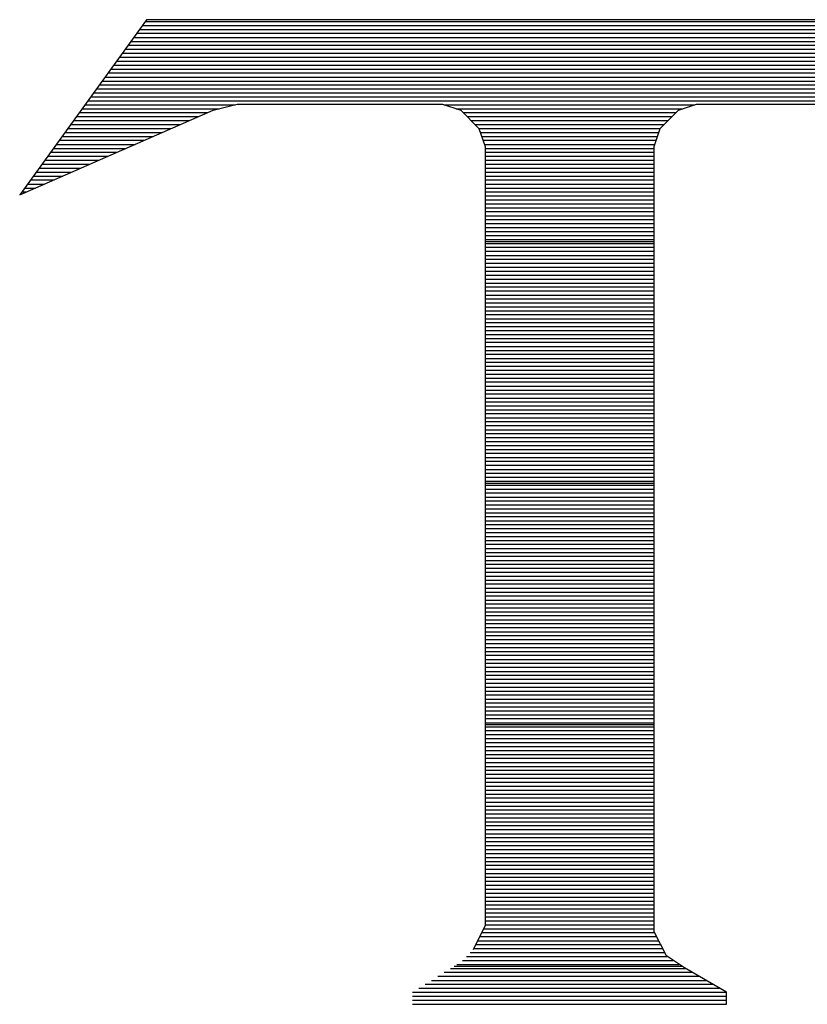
# Model space of a CAD drawing. Extents: x -394 to 5394, y -1015 to 7151.
# Tile 55 of 80: x 876 to 955, y 5569 to 5667. Entities that reach past the tile are written whole.
import ezdxf

# ---------------------------------------------------------------- set-up
doc = ezdxf.new("R2010")
doc.units = 0
doc.layers.add('BG_SILKSCREEN_TOP', color=3, linetype='CONTINUOUS')

msp = doc.modelspace()

# ---------------------------------------------------------------- linework, layer by layer
at = {"layer": 'BG_SILKSCREEN_TOP'}
for points in [[(889.0717, 5667.417), (876.3877, 5649.882)], [(889.0717, 5667.417), (876.3877, 5649.882)], [(889.0717, 5667.417), (876.3877, 5649.882)], [(888.9457, 5667.228), (973.8697, 5667.228)], [(973.7437, 5667.417), (889.0717, 5667.417)], [(973.7437, 5667.417), (889.0717, 5667.417)], [(973.7437, 5667.417), (889.0717, 5667.417)], [(888.0847, 5666.052), (974.7517, 5666.052)], [(888.3787, 5666.43), (974.4367, 5666.43)], [(888.6727, 5666.829), (974.1637, 5666.829)], [(887.4967, 5665.233), (975.3187, 5665.233)], [(887.8117, 5665.632), (975.0037, 5665.632)], [(886.9297, 5664.456), (975.8857, 5664.456)], [(887.2237, 5664.855), (975.5917, 5664.855)], [(886.0687, 5663.259), (976.7467, 5663.259)], [(886.3627, 5663.658), (976.4527, 5663.658)], [(886.6567, 5664.057), (976.1797, 5664.057)], [(885.5017, 5662.461), (977.3137, 5662.461)], [(885.7957, 5662.86), (977.0197, 5662.86)], [(884.6407, 5661.264), (978.1747, 5661.264)], [(884.9137, 5661.663), (977.9017, 5661.663)], [(885.2287, 5662.083), (977.6077, 5662.083)], [(884.0527, 5660.487), (978.7627, 5660.487)], [(884.3467, 5660.886), (978.4687, 5660.886)], [(883.2127, 5659.29), (979.6237, 5659.29)], [(883.4857, 5659.689), (979.3297, 5659.689)], [(883.7797, 5660.088), (979.0357, 5660.088)], [(876.3877, 5649.882), (895.7497, 5658.366)], [(876.3877, 5649.882), (895.7497, 5658.366)], [(876.3877, 5649.882), (895.7497, 5658.366)], [(882.6247, 5658.492), (896.3587, 5658.492)], [(882.8977, 5658.891), (897.9337, 5658.891)], [(895.7497, 5658.366), (898.1437, 5658.954)], [(895.7497, 5658.366), (898.1437, 5658.954)], [(895.7497, 5658.366), (898.1437, 5658.954)], [(898.1437, 5658.954), (918.7027, 5658.954)], [(898.1437, 5658.954), (918.7027, 5658.954)], [(898.1437, 5658.954), (918.7027, 5658.954)], [(918.7027, 5658.954), (920.5087, 5658.366)], [(918.7027, 5658.954), (920.5087, 5658.366)], [(918.7027, 5658.954), (920.5087, 5658.366)], [(918.8707, 5658.891), (943.9447, 5658.891)], [(920.0677, 5658.492), (942.7477, 5658.492)], [(920.5087, 5658.366), (922.3357, 5656.539)], [(920.5087, 5658.366), (922.3357, 5656.539)], [(920.5087, 5658.366), (922.3357, 5656.539)], [(940.4797, 5656.539), (942.3067, 5658.366)], [(940.4797, 5656.539), (942.3067, 5658.366)], [(940.4797, 5656.539), (942.3067, 5658.366)], [(942.3067, 5658.366), (944.1127, 5658.954)], [(942.3067, 5658.366), (944.1127, 5658.954)], [(942.3067, 5658.366), (944.1127, 5658.954)], [(944.1127, 5658.954), (964.6717, 5658.954)], [(944.1127, 5658.954), (964.6717, 5658.954)], [(944.1127, 5658.954), (964.6717, 5658.954)], [(881.7637, 5657.316), (893.3767, 5657.316)], [(882.0577, 5657.715), (894.2797, 5657.715)], [(882.3307, 5658.114), (895.1827, 5658.114)], [(920.7607, 5658.114), (942.0547, 5658.114)], [(921.1597, 5657.715), (941.6557, 5657.715)], [(921.5587, 5657.316), (941.2567, 5657.316)], [(881.1967, 5656.518), (891.5497, 5656.518)], [(881.4907, 5656.917), (892.4737, 5656.917)], [(921.9577, 5656.917), (940.8577, 5656.917)], [(922.3357, 5656.539), (922.9447, 5654.712)], [(922.3357, 5656.539), (922.9447, 5654.712)], [(922.3357, 5656.539), (922.9447, 5654.712)], [(922.3357, 5656.518), (940.4797, 5656.518)], [(939.8707, 5654.712), (940.4797, 5656.539)], [(939.8707, 5654.712), (940.4797, 5656.539)], [(939.8707, 5654.712), (940.4797, 5656.539)], [(880.3357, 5655.342), (888.8197, 5655.342)], [(880.6297, 5655.72), (889.7437, 5655.72)], [(880.9027, 5656.119), (890.6467, 5656.119)], [(922.4827, 5656.119), (940.3537, 5656.119)], [(922.6087, 5655.72), (940.2067, 5655.72)], [(922.7347, 5655.342), (940.0807, 5655.342)], [(879.7477, 5654.523), (887.0137, 5654.523)], [(880.0417, 5654.922), (887.9377, 5654.922)], [(922.8817, 5654.922), (939.9337, 5654.922)], [(922.9447, 5654.712), (922.9447, 5576.718)], [(922.9447, 5654.712), (922.9447, 5576.718)], [(922.9447, 5654.712), (922.9447, 5576.718)], [(922.9447, 5654.523), (939.8707, 5654.523)], [(939.8707, 5576.109), (939.8707, 5654.712)], [(939.8707, 5576.109), (939.8707, 5654.712)], [(939.8707, 5576.109), (939.8707, 5654.712)], [(878.8867, 5653.347), (884.3047, 5653.347)], [(879.1807, 5653.746), (885.2287, 5653.746)], [(879.4747, 5654.145), (886.1107, 5654.145)], [(922.9447, 5654.145), (939.8707, 5654.145)], [(922.9447, 5653.746), (939.8707, 5653.746)], [(922.9447, 5653.347), (939.8707, 5653.347)], [(878.3197, 5652.549), (882.4777, 5652.549)], [(878.6137, 5652.948), (883.4017, 5652.948)], [(922.9447, 5652.948), (939.8707, 5652.948)], [(922.9447, 5652.549), (939.8707, 5652.549)], [(877.4587, 5651.373), (879.7687, 5651.373)], [(877.7527, 5651.751), (880.6927, 5651.751)], [(878.0467, 5652.15), (881.5747, 5652.15)], [(922.9447, 5652.15), (939.8707, 5652.15)], [(922.9447, 5651.751), (939.8707, 5651.751)], [(922.9447, 5651.373), (939.8707, 5651.373)], [(876.8917, 5650.554), (877.9627, 5650.554)], [(877.1647, 5650.953), (878.8657, 5650.953)], [(922.9447, 5650.953), (939.8707, 5650.953)], [(922.9447, 5650.554), (939.8707, 5650.554)], [(876.5977, 5650.176), (877.0387, 5650.176)], [(922.9447, 5650.176), (939.8707, 5650.176)], [(922.9447, 5649.777), (939.8707, 5649.777)], [(922.9447, 5649.378), (939.8707, 5649.378)], [(922.9447, 5648.979), (939.8707, 5648.979)], [(922.9447, 5648.58), (939.8707, 5648.58)], [(922.9447, 5648.202), (939.8707, 5648.202)], [(922.9447, 5647.782), (939.8707, 5647.782)], [(922.9447, 5647.404), (939.8707, 5647.404)], [(922.9447, 5647.005), (939.8707, 5647.005)], [(922.9447, 5646.606), (939.8707, 5646.606)], [(922.9447, 5646.207), (939.8707, 5646.207)], [(922.9447, 5645.808), (939.8707, 5645.808)], [(922.9447, 5645.409), (939.8707, 5645.409)], [(922.9447, 5645.22), (939.8707, 5645.22)], [(922.9447, 5645.01), (939.8707, 5645.01)], [(922.9447, 5644.632), (939.8707, 5644.632)], [(922.9447, 5644.233), (939.8707, 5644.233)], [(922.9447, 5643.813), (939.8707, 5643.813)], [(922.9447, 5643.435), (939.8707, 5643.435)], [(922.9447, 5643.036), (939.8707, 5643.036)], [(922.9447, 5642.637), (939.8707, 5642.637)], [(922.9447, 5642.238), (939.8707, 5642.238)], [(922.9447, 5641.839), (939.8707, 5641.839)], [(922.9447, 5641.44), (939.8707, 5641.44)], [(922.9447, 5641.041), (939.8707, 5641.041)], [(922.9447, 5640.663), (939.8707, 5640.663)], [(922.9447, 5640.264), (939.8707, 5640.264)], [(922.9447, 5639.844), (939.8707, 5639.844)], [(922.9447, 5639.466), (939.8707, 5639.466)], [(922.9447, 5639.067), (939.8707, 5639.067)], [(922.9447, 5638.668), (939.8707, 5638.668)], [(922.9447, 5638.269), (939.8707, 5638.269)], [(922.9447, 5637.891), (939.8707, 5637.891)], [(922.9447, 5637.471), (939.8707, 5637.471)], [(922.9447, 5637.093), (939.8707, 5637.093)], [(922.9447, 5636.694), (939.8707, 5636.694)], [(922.9447, 5636.295), (939.8707, 5636.295)], [(922.9447, 5635.896), (939.8707, 5635.896)], [(922.9447, 5635.497), (939.8707, 5635.497)], [(922.9447, 5635.119), (939.8707, 5635.119)], [(922.9447, 5634.699), (939.8707, 5634.699)], [(922.9447, 5634.3), (939.8707, 5634.3)], [(922.9447, 5633.922), (939.8707, 5633.922)], [(922.9447, 5633.502), (939.8707, 5633.502)], [(922.9447, 5633.124), (939.8707, 5633.124)], [(922.9447, 5632.725), (939.8707, 5632.725)], [(922.9447, 5632.326), (939.8707, 5632.326)], [(922.9447, 5631.927), (939.8707, 5631.927)], [(922.9447, 5631.528), (939.8707, 5631.528)], [(922.9447, 5631.15), (939.8707, 5631.15)], [(922.9447, 5630.73), (939.8707, 5630.73)], [(922.9447, 5630.331), (939.8707, 5630.331)], [(922.9447, 5629.953), (939.8707, 5629.953)], [(922.9447, 5629.533), (939.8707, 5629.533)], [(922.9447, 5629.155), (939.8707, 5629.155)], [(922.9447, 5628.756), (939.8707, 5628.756)], [(922.9447, 5628.357), (939.8707, 5628.357)], [(922.9447, 5627.979), (939.8707, 5627.979)], [(922.9447, 5627.559), (939.8707, 5627.559)], [(922.9447, 5627.181), (939.8707, 5627.181)], [(922.9447, 5626.782), (939.8707, 5626.782)], [(922.9447, 5626.362), (939.8707, 5626.362)], [(922.9447, 5625.984), (939.8707, 5625.984)], [(922.9447, 5625.585), (939.8707, 5625.585)], [(922.9447, 5625.186), (939.8707, 5625.186)], [(922.9447, 5624.787), (939.8707, 5624.787)], [(922.9447, 5624.388), (939.8707, 5624.388)], [(922.9447, 5624.01), (939.8707, 5624.01)], [(922.9447, 5623.59), (939.8707, 5623.59)], [(922.9447, 5623.212), (939.8707, 5623.212)], [(922.9447, 5622.813), (939.8707, 5622.813)], [(922.9447, 5622.393), (939.8707, 5622.393)], [(922.9447, 5622.015), (939.8707, 5622.015)], [(922.9447, 5621.616), (939.8707, 5621.616)], [(922.9447, 5621.217), (939.8707, 5621.217)], [(922.9447, 5621.028), (939.8707, 5621.028)], [(922.9447, 5620.818), (939.8707, 5620.818)], [(922.9447, 5620.419), (939.8707, 5620.419)], [(922.9447, 5620.041), (939.8707, 5620.041)], [(922.9447, 5619.621), (939.8707, 5619.621)], [(922.9447, 5619.243), (939.8707, 5619.243)], [(922.9447, 5618.844), (939.8707, 5618.844)], [(922.9447, 5618.445), (939.8707, 5618.445)], [(922.9447, 5618.046), (939.8707, 5618.046)], [(922.9447, 5617.668), (939.8707, 5617.668)], [(922.9447, 5617.248), (939.8707, 5617.248)], [(922.9447, 5616.87), (939.8707, 5616.87)], [(922.9447, 5616.471), (939.8707, 5616.471)], [(922.9447, 5616.072), (939.8707, 5616.072)], [(922.9447, 5615.673), (939.8707, 5615.673)], [(922.9447, 5615.274), (939.8707, 5615.274)], [(922.9447, 5614.896), (939.8707, 5614.896)], [(922.9447, 5614.476), (939.8707, 5614.476)], [(922.9447, 5614.077), (939.8707, 5614.077)], [(922.9447, 5613.699), (939.8707, 5613.699)], [(922.9447, 5613.279), (939.8707, 5613.279)], [(922.9447, 5612.901), (939.8707, 5612.901)], [(922.9447, 5612.502), (939.8707, 5612.502)], [(922.9447, 5612.103), (939.8707, 5612.103)], [(922.9447, 5611.704), (939.8707, 5611.704)], [(922.9447, 5611.305), (939.8707, 5611.305)], [(922.9447, 5610.927), (939.8707, 5610.927)], [(922.9447, 5610.507), (939.8707, 5610.507)], [(922.9447, 5610.108), (939.8707, 5610.108)], [(922.9447, 5609.73), (939.8707, 5609.73)], [(922.9447, 5609.31), (939.8707, 5609.31)], [(922.9447, 5608.932), (939.8707, 5608.932)], [(922.9447, 5608.533), (939.8707, 5608.533)], [(922.9447, 5608.134), (939.8707, 5608.134)], [(922.9447, 5607.756), (939.8707, 5607.756)], [(922.9447, 5607.336), (939.8707, 5607.336)], [(922.9447, 5606.958), (939.8707, 5606.958)], [(922.9447, 5606.559), (939.8707, 5606.559)], [(922.9447, 5606.139), (939.8707, 5606.139)], [(922.9447, 5605.761), (939.8707, 5605.761)], [(922.9447, 5605.362), (939.8707, 5605.362)], [(922.9447, 5604.963), (939.8707, 5604.963)], [(922.9447, 5604.564), (939.8707, 5604.564)], [(922.9447, 5604.165), (939.8707, 5604.165)], [(922.9447, 5603.787), (939.8707, 5603.787)], [(922.9447, 5603.367), (939.8707, 5603.367)], [(922.9447, 5602.989), (939.8707, 5602.989)], [(922.9447, 5602.59), (939.8707, 5602.59)], [(922.9447, 5602.17), (939.8707, 5602.17)], [(922.9447, 5601.792), (939.8707, 5601.792)], [(922.9447, 5601.393), (939.8707, 5601.393)], [(922.9447, 5600.994), (939.8707, 5600.994)], [(922.9447, 5600.595), (939.8707, 5600.595)], [(922.9447, 5600.196), (939.8707, 5600.196)], [(922.9447, 5599.818), (939.8707, 5599.818)], [(922.9447, 5599.398), (939.8707, 5599.398)], [(922.9447, 5599.02), (939.8707, 5599.02)], [(922.9447, 5598.621), (939.8707, 5598.621)], [(922.9447, 5598.222), (939.8707, 5598.222)], [(922.9447, 5597.823), (939.8707, 5597.823)], [(922.9447, 5597.445), (939.8707, 5597.445)], [(922.9447, 5597.025), (939.8707, 5597.025)], [(922.9447, 5596.857), (939.8707, 5596.857)], [(922.9447, 5596.626), (939.8707, 5596.626)], [(922.9447, 5596.248), (939.8707, 5596.248)], [(922.9447, 5595.849), (939.8707, 5595.849)], [(922.9447, 5595.45), (939.8707, 5595.45)], [(922.9447, 5595.051), (939.8707, 5595.051)], [(922.9447, 5594.652), (939.8707, 5594.652)], [(922.9447, 5594.253), (939.8707, 5594.253)], [(922.9447, 5593.854), (939.8707, 5593.854)], [(922.9447, 5593.476), (939.8707, 5593.476)], [(922.9447, 5593.056), (939.8707, 5593.056)], [(922.9447, 5592.657), (939.8707, 5592.657)], [(922.9447, 5592.279), (939.8707, 5592.279)], [(922.9447, 5591.88), (939.8707, 5591.88)], [(922.9447, 5591.481), (939.8707, 5591.481)], [(922.9447, 5591.082), (939.8707, 5591.082)], [(922.9447, 5590.683), (939.8707, 5590.683)], [(922.9447, 5590.284), (939.8707, 5590.284)], [(922.9447, 5589.885), (939.8707, 5589.885)], [(922.9447, 5589.507), (939.8707, 5589.507)], [(922.9447, 5589.087), (939.8707, 5589.087)], [(922.9447, 5588.688), (939.8707, 5588.688)], [(922.9447, 5588.31), (939.8707, 5588.31)], [(922.9447, 5587.911), (939.8707, 5587.911)], [(922.9447, 5587.512), (939.8707, 5587.512)], [(922.9447, 5587.113), (939.8707, 5587.113)], [(922.9447, 5586.735), (939.8707, 5586.735)], [(922.9447, 5586.336), (939.8707, 5586.336)], [(922.9447, 5585.916), (939.8707, 5585.916)], [(922.9447, 5585.538), (939.8707, 5585.538)], [(922.9447, 5585.139), (939.8707, 5585.139)], [(922.9447, 5584.74), (939.8707, 5584.74)], [(922.9447, 5584.341), (939.8707, 5584.341)], [(922.9447, 5583.942), (939.8707, 5583.942)], [(922.9447, 5583.543), (939.8707, 5583.543)], [(922.9447, 5583.144), (939.8707, 5583.144)], [(922.9447, 5582.766), (939.8707, 5582.766)], [(922.9447, 5582.367), (939.8707, 5582.367)], [(922.9447, 5581.947), (939.8707, 5581.947)], [(922.9447, 5581.569), (939.8707, 5581.569)], [(922.9447, 5581.17), (939.8707, 5581.17)], [(922.9447, 5580.771), (939.8707, 5580.771)], [(922.9447, 5580.372), (939.8707, 5580.372)], [(922.9447, 5579.973), (939.8707, 5579.973)], [(922.9447, 5579.574), (939.8707, 5579.574)], [(922.9447, 5579.175), (939.8707, 5579.175)], [(922.9447, 5578.797), (939.8707, 5578.797)], [(922.9447, 5578.398), (939.8707, 5578.398)], [(922.9447, 5577.999), (939.8707, 5577.999)], [(922.9447, 5577.6), (939.8707, 5577.6)], [(922.9447, 5576.718), (921.7477, 5574.303)], [(922.9447, 5576.718), (921.7477, 5574.303)], [(922.9447, 5576.718), (921.7477, 5574.303)], [(922.7767, 5576.403), (939.8707, 5576.403)], [(922.9447, 5577.201), (939.8707, 5577.201)], [(922.9447, 5576.802), (939.8707, 5576.802)], [(922.3987, 5575.626), (940.1227, 5575.626)], [(922.5877, 5576.025), (939.9337, 5576.025)], [(941.0887, 5573.694), (939.8707, 5576.109)], [(941.0887, 5573.694), (939.8707, 5576.109)], [(941.0887, 5573.694), (939.8707, 5576.109)], [(921.7897, 5574.429), (940.7317, 5574.429)], [(921.9997, 5574.828), (940.5217, 5574.828)], [(922.2097, 5575.206), (940.3117, 5575.206)], [(921.0757, 5573.631), (941.1727, 5573.631)], [(921.4537, 5574.03), (940.9207, 5574.03)], [(942.8947, 5572.497), (941.0887, 5573.694)], [(942.8947, 5572.497), (941.0887, 5573.694)], [(942.8947, 5572.497), (941.0887, 5573.694)], [(919.5007, 5572.434), (942.9577, 5572.434)], [(919.8577, 5572.665), (942.6217, 5572.665)], [(920.1307, 5572.833), (942.3697, 5572.833)], [(920.6767, 5573.232), (941.7817, 5573.232)], [(947.1157, 5570.061), (942.8947, 5572.497)], [(947.1157, 5570.061), (942.8947, 5572.497)], [(947.1157, 5570.061), (942.8947, 5572.497)], [(918.2197, 5571.657), (944.3647, 5571.657)], [(918.8707, 5572.056), (943.6717, 5572.056)], [(916.3087, 5570.46), (946.4437, 5570.46)], [(916.9597, 5570.859), (945.7507, 5570.859)], [(917.5897, 5571.237), (945.0577, 5571.237)], [(915.6997, 5570.061), (947.1157, 5570.061)], [(915.6997, 5569.662), (947.1157, 5569.662)], [(947.1157, 5568.843), (947.1157, 5570.061)], [(947.1157, 5568.843), (947.1157, 5570.061)], [(947.1157, 5568.843), (947.1157, 5570.061)], [(915.6997, 5569.263), (947.1157, 5569.263)], [(915.6997, 5568.864), (947.1157, 5568.864)], [(915.6997, 5568.843), (947.1157, 5568.843)], [(915.6997, 5568.843), (947.1157, 5568.843)], [(915.6997, 5568.843), (947.1157, 5568.843)]]:
    msp.add_lwpolyline(points, dxfattribs=at)

doc.saveas('drawing.dxf')
